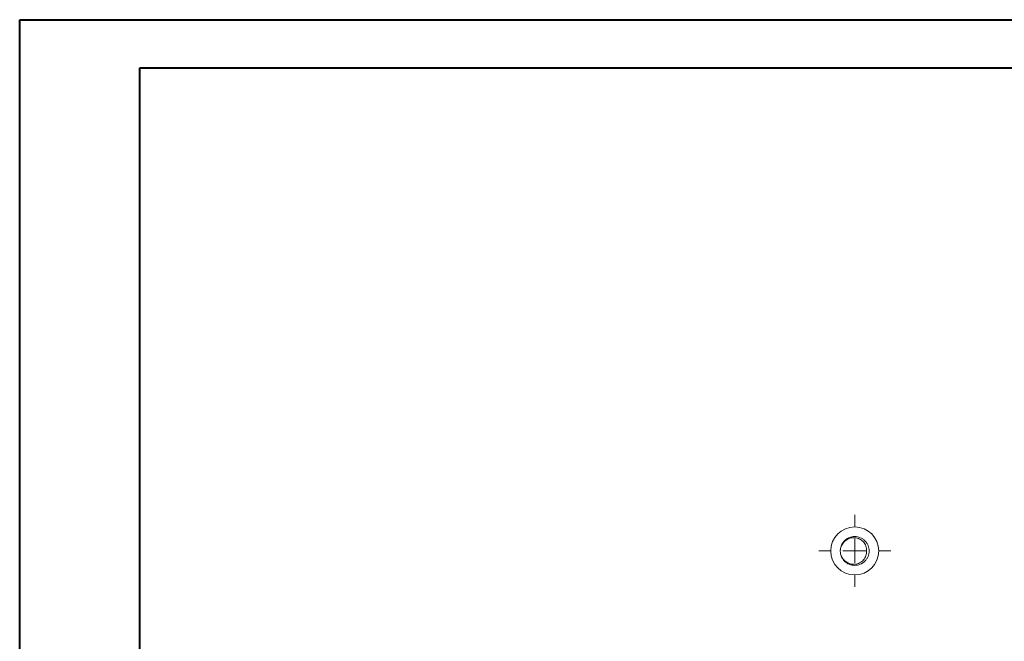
# Model space of a CAD drawing. Header units: millimetres. Extents: x 0 to 420, y 0 to 297.
# Tile 8 of 14: x 0 to 205, y 168 to 297. Entities that reach past the tile are written whole.
import ezdxf

# ---------------------------------------------------------------- set-up
doc = ezdxf.new("R2010")
doc.units = ezdxf.units.MM

# ---------------------------------------------------------------- blocks, each defined once
blk = doc.blocks.new('SW_CENTERMARKSYMBOL_0')
at = {"color": 0, "linetype": 'Continuous', "lineweight": 0}
for p, q in [((0, 5), (0, 7.5)), ((0, 0), (0, 2.5)), ((-5, 0), (-7.5, 0)), ((0, 0), (-2.5, 0)), ((0, 0), (0, -2.5)), ((0, 0), (2.5, 0)), ((5, 0), (7.5, 0)), ((0, -5), (0, -7.5))]:
    blk.add_line(p, q, dxfattribs=at)

msp = doc.modelspace()

# ---------------------------------------------------------------- linework, layer by layer
at = {"color": 7, "linetype": 'Continuous', "lineweight": 40}
for p, q in [((0.08, 0.21), (0.08, 297.21)), ((0.08, 297.21), (420.08, 297.21)), ((25.08, 10.21), (25.08, 287.21)), ((25.08, 287.21), (410.08, 287.21))]:
    msp.add_line(p, q, dxfattribs=at)
at = {"color": 7, "linetype": 'Continuous', "lineweight": 15}
msp.add_circle((173.97, 186.64), 5, dxfattribs=at)
for points, knots in [([(171.01, 187.13), (171.05, 187.33), (171.15, 187.74), (171.44, 188.3), (171.83, 188.77), (172.29, 189.15), (172.81, 189.42), (173.37, 189.6), (173.97, 189.66), (174.56, 189.6), (175.13, 189.42), (175.64, 189.15), (176.09, 188.78), (176.47, 188.32), (176.76, 187.79), (176.93, 187.22), (176.98, 186.64), (176.93, 186.05), (176.76, 185.49), (176.47, 184.96), (176.09, 184.49), (175.64, 184.12), (175.13, 183.85), (174.56, 183.68), (173.97, 183.62), (173.37, 183.68), (172.81, 183.85), (172.29, 184.12), (171.84, 184.49), (171.45, 184.96), (171.18, 185.49), (171.04, 185.87), (171.02, 186.07), (171.02, 186.08)], [0, 0, 0, 0, 0.034771, 0.070092, 0.105201, 0.137954, 0.169988, 0.203099, 0.236875, 0.27065, 0.303761, 0.335795, 0.368548, 0.402174, 0.436025, 0.469429, 0.501762, 0.534096, 0.567499, 0.60135, 0.634976, 0.667729, 0.699763, 0.732874, 0.76665, 0.800426, 0.833537, 0.865571, 0.898324, 0.931949, 0.965801, 0.999204, 1, 1, 1, 1]), ([(171.01, 187.13), (171.08, 187.47), (171.21, 187.78), (171.58, 188.36), (171.82, 188.61), (172.22, 188.92), (172.37, 189.01), (172.67, 189.17), (172.83, 189.23), (173.15, 189.33), (173.32, 189.36), (173.66, 189.4), (173.83, 189.4), (174.17, 189.38), (174.34, 189.35), (174.66, 189.26), (174.83, 189.2), (175.13, 189.05), (175.28, 188.96), (175.55, 188.76), (175.68, 188.64), (175.91, 188.39), (176.01, 188.26), (176.18, 187.96), (176.26, 187.81), (176.37, 187.49), (176.41, 187.32), (176.45, 186.98), (176.46, 186.81), (176.45, 186.64)], [0, 0, 0, 0, 0.125, 0.125, 0.25, 0.25, 0.3125, 0.3125, 0.375, 0.375, 0.4375, 0.4375, 0.5, 0.5, 0.5625, 0.5625, 0.625, 0.625, 0.6875, 0.6875, 0.75, 0.75, 0.8125, 0.8125, 0.875, 0.875, 0.9375, 0.9375, 1, 1, 1, 1]), ([(171.01, 187.13), (171, 187.08), (170.98, 186.97), (170.97, 186.8), (170.96, 186.6), (170.97, 186.36), (171, 186.18), (171.02, 186.09)], [0, 0, 0, 0, 0.157103, 0.315012, 0.474206, 0.738319, 1, 1, 1, 1]), ([(176.45, 186.64), (176.46, 186.47), (176.45, 186.3), (176.41, 185.96), (176.37, 185.79), (176.26, 185.47), (176.19, 185.32), (176.02, 185.03), (175.92, 184.89), (175.69, 184.64), (175.57, 184.52), (175.29, 184.32), (175.15, 184.23), (174.85, 184.08), (174.69, 184.02), (174.36, 183.93), (174.19, 183.9), (173.86, 183.87), (173.69, 183.87), (173.35, 183.9), (173.18, 183.93), (172.69, 184.08), (172.39, 184.23), (171.98, 184.53), (171.85, 184.65), (171.62, 184.89), (171.51, 185.02), (171.23, 185.45), (171.1, 185.76), (171.02, 186.09)], [0, 0, 0, 0, 0.0625, 0.0625, 0.125, 0.125, 0.1875, 0.1875, 0.25, 0.25, 0.3125, 0.3125, 0.375, 0.375, 0.4375, 0.4375, 0.5, 0.5, 0.5625, 0.5625, 0.625, 0.625, 0.75, 0.75, 0.8125, 0.8125, 0.875, 0.875, 1, 1, 1, 1])]:
    msp.add_open_spline(points, degree=3, knots=knots, dxfattribs=at)

# ---------------------------------------------------------------- block references
at = {"color": 7, "linetype": 'Continuous', "lineweight": 0}
msp.add_blockref('SW_CENTERMARKSYMBOL_0', (173.97, 186.64), dxfattribs=at)

doc.saveas('drawing.dxf')
